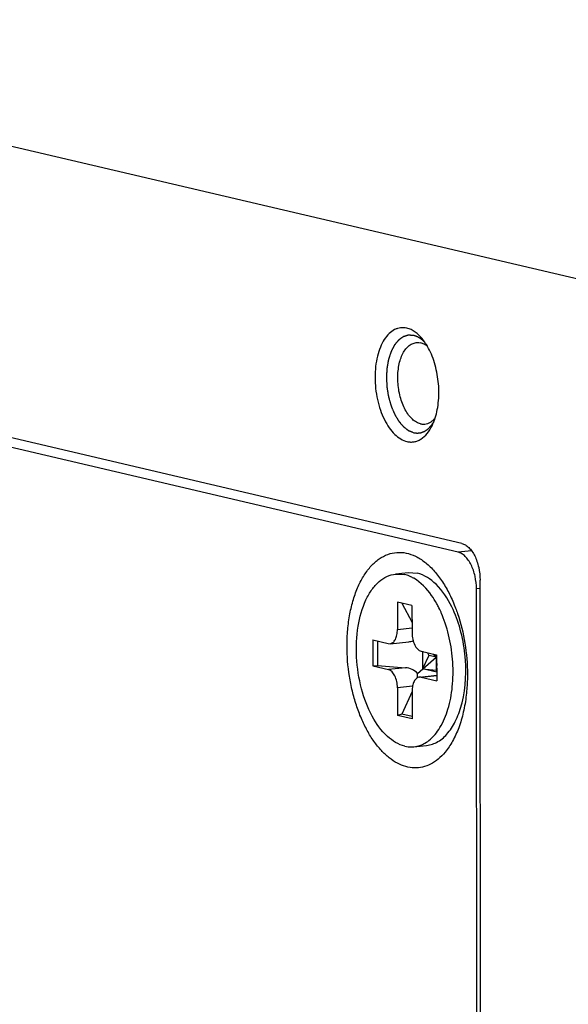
# Model space of a CAD drawing. Header units: millimetres. Extents: x 0 to 2731, y -3524 to -2222.
# Tile 159 of 221: x 2314 to 2331, y -3182 to -3152. Entities that reach past the tile are written whole.
import ezdxf

# ---------------------------------------------------------------- set-up
doc = ezdxf.new("R2010")
doc.units = ezdxf.units.MM
doc.header["$LTSCALE"] = 46.255
doc.layers.add('00_COMPONENTS', color=7, linetype='CONTINUOUS')

msp = doc.modelspace()

# ---------------------------------------------------------------- linework, layer by layer
at = {"layer": '00_COMPONENTS', "color": 4}
for p, q in [((2332.379, -3160.304), (2297.192, -3152.05)), ((2327.685, -3168.245), (2327.274, -3168.288)), ((2327.942, -3169.395), (2327.831, -3169.406)), ((2325.423, -3170.644), (2325.867, -3170.597)), ((2325.67, -3171.807), (2325.146, -3171.863)), ((2326.147, -3172.097), (2326.619, -3172.047)), ((2325.884, -3172.373), (2325.424, -3172.422))]:
    msp.add_line(p, q, dxfattribs=at)
at = {"layer": '00_COMPONENTS', "color": 7}
for p, q in [((2327.385, -3168.018), (2298.479, -3161.238)), ((2327.274, -3168.288), (2298.591, -3161.56)), ((2325.366, -3168.95), (2325.753, -3168.909)), ((2325.753, -3168.909), (2326.03, -3168.927)), ((2325.366, -3168.956), (2325.643, -3168.968)), ((2327.991, -3217.921), (2327.942, -3169.136)), ((2327.88, -3217.791), (2327.831, -3169.406)), ((2325.422, -3169.805), (2325.423, -3170.644)), ((2325.866, -3169.909), (2325.422, -3169.805)), ((2325.561, -3169.837), (2325.867, -3170.433)), ((2325.866, -3169.909), (2325.867, -3170.749)), ((2324.673, -3170.962), (2324.674, -3171.752)), ((2324.673, -3170.962), (2325.145, -3171.073)), ((2324.817, -3170.996), (2324.818, -3171.742)), ((2325.198, -3171.076), (2325.767, -3171.016)), ((2325.145, -3171.073), (2325.197, -3171.075)), ((2326.146, -3171.307), (2326.618, -3171.418)), ((2326.187, -3171.307), (2326.188, -3171.847)), ((2326.036, -3171.98), (2326.602, -3171.483)), ((2326.38, -3171.431), (2326.188, -3171.847)), ((2326.339, -3171.353), (2326.38, -3171.431)), ((2326.618, -3171.487), (2326.38, -3171.431)), ((2326.602, -3171.483), (2326.515, -3171.394)), ((2326.602, -3171.483), (2326.608, -3171.417)), ((2326.602, -3171.483), (2326.602, -3171.878)), ((2326.602, -3171.483), (2326.619, -3171.738)), ((2326.618, -3171.418), (2326.619, -3172.208)), ((2324.674, -3171.752), (2324.818, -3171.742)), ((2324.674, -3171.752), (2325.146, -3171.863)), ((2324.818, -3171.742), (2325.67, -3171.807)), ((2326.619, -3171.948), (2326.188, -3171.847)), ((2326.188, -3171.847), (2326.602, -3171.878)), ((2326.602, -3171.878), (2326.619, -3171.918)), ((2326.094, -3172.094), (2326.619, -3172.038)), ((2326.147, -3172.097), (2326.094, -3172.095)), ((2326.147, -3172.097), (2326.619, -3172.208)), ((2325.424, -3172.422), (2325.425, -3173.261)), ((2325.869, -3172.526), (2325.87, -3173.365)), ((2325.869, -3172.538), (2325.555, -3173.22)), ((2325.555, -3173.22), (2325.425, -3173.261)), ((2325.87, -3173.365), (2325.425, -3173.261)), ((2325.87, -3173.294), (2325.555, -3173.22)), ((2325.926, -3174.22), (2326.313, -3174.179))]:
    msp.add_line(p, q, dxfattribs=at)
for centre, radius, start, end in [((2325.438, -3169.842), 0.897, 71.9597, 76.7622), ((2325.309, -3170.139), 1.222, 60.064, 60.4604), ((2323.796, -3171.417), 3.228, 26.3072, 28.8927), ((2323.527, -3171.55), 3.528, 23.1493, 26.3008), ((2323.366, -3171.62), 3.703, 22.8511, 23.173), ((2323.339, -3171.632), 3.733, 22.566, 22.8511), ((2325.838, -3173.414), 0.81, 271.3917, 276.2618)]:
    msp.add_arc(centre, radius, start, end, dxfattribs=at)
for centre, major_axis, ratio, start_param, end_param in [((2325.669, -3170.523), (0.456, -0.27), 0.911489, -0.885721, -0.614034), ((2325.671, -3172.301), (0.456, -0.27), 0.911489, 1.280901, 2.066299), ((2325.671, -3172.301), (0.274, 0.506), 0.482805, -0.96169, -0.655213)]:
    msp.add_ellipse(centre, major_axis=major_axis, ratio=ratio, start_param=start_param, end_param=end_param, dxfattribs=at)
for points, knots in [([(2325.711, -3161.455), (2325.68, -3161.448), (2325.616, -3161.438), (2325.521, -3161.441), (2325.427, -3161.461), (2325.303, -3161.511), (2325.157, -3161.619), (2325.011, -3161.804), (2324.892, -3162.04), (2324.805, -3162.317), (2324.751, -3162.627), (2324.734, -3162.958), (2324.753, -3163.297), (2324.808, -3163.632), (2324.897, -3163.95), (2325.016, -3164.24), (2325.162, -3164.49), (2325.329, -3164.692), (2325.512, -3164.838), (2325.648, -3164.896), (2325.714, -3164.911)], [0, 0, 0, 0, 0.022191, 0.043938, 0.065719, 0.088007, 0.135583, 0.189186, 0.249713, 0.3169, 0.389672, 0.466412, 0.545177, 0.623868, 0.700394, 0.772827, 0.839582, 0.899628, 0.95277, 1, 1, 1, 1]), ([(2326.2, -3161.804), (2326.165, -3161.759), (2326.091, -3161.676), (2325.97, -3161.573), (2325.844, -3161.497), (2325.755, -3161.465), (2325.711, -3161.455)], [0, 0, 0, 0, 0.281156, 0.540143, 0.778547, 1, 1, 1, 1]), ([(2326.13, -3164.373), (2326.085, -3164.363), (2325.994, -3164.325), (2325.87, -3164.231), (2325.756, -3164.101), (2325.655, -3163.94), (2325.57, -3163.752), (2325.503, -3163.544), (2325.457, -3163.322), (2325.433, -3163.095), (2325.432, -3162.869), (2325.454, -3162.651), (2325.499, -3162.45), (2325.564, -3162.272), (2325.649, -3162.122), (2325.751, -3162.005), (2325.867, -3161.925), (2325.954, -3161.901), (2325.996, -3161.896)], [0, 0, 0, 0, 0.046211, 0.097785, 0.155685, 0.219876, 0.289591, 0.363565, 0.440206, 0.51774, 0.594331, 0.668208, 0.737787, 0.801812, 0.859535, 0.910943, 0.957032, 1, 1, 1, 1]), ([(2325.996, -3161.896), (2326.007, -3161.895), (2326.051, -3161.892), (2326.095, -3161.897), (2326.127, -3161.905)], [0, 0, 0, 0, 0.247279, 1, 1, 1, 1]), ([(2326.342, -3162.016), (2326.309, -3161.989), (2326.241, -3161.943), (2326.165, -3161.914), (2326.127, -3161.905)], [0, 0, 0, 0, 0.522748, 1, 1, 1, 1]), ([(2326.342, -3162.016), (2326.331, -3161.996), (2326.288, -3161.923), (2326.239, -3161.853), (2326.2, -3161.804)], [0, 0, 0, 0, 0.258803, 1, 1, 1, 1]), ([(2326.574, -3164.192), (2326.6, -3164.109), (2326.643, -3163.935), (2326.693, -3163.564), (2326.685, -3163.08), (2326.591, -3162.605), (2326.464, -3162.253), (2326.385, -3162.091), (2326.342, -3162.016)], [0, 0, 0, 0, 0.116507, 0.240209, 0.500008, 0.759802, 0.8835, 1, 1, 1, 1]), ([(2326.13, -3164.373), (2326.14, -3164.376), (2326.183, -3164.384), (2326.228, -3164.386), (2326.26, -3164.382)], [0, 0, 0, 0, 0.254816, 1, 1, 1, 1]), ([(2326.26, -3164.382), (2326.289, -3164.379), (2326.347, -3164.366), (2326.43, -3164.326), (2326.507, -3164.268), (2326.552, -3164.219), (2326.574, -3164.192)], [0, 0, 0, 0, 0.231284, 0.47076, 0.725355, 1, 1, 1, 1]), ([(2326.479, -3164.429), (2326.488, -3164.411), (2326.524, -3164.334), (2326.554, -3164.254), (2326.574, -3164.192)], [0, 0, 0, 0, 0.241203, 1, 1, 1, 1]), ([(2325.714, -3164.911), (2325.75, -3164.92), (2325.823, -3164.93), (2325.934, -3164.922), (2326.041, -3164.892), (2326.182, -3164.819), (2326.343, -3164.669), (2326.437, -3164.515), (2326.479, -3164.429)], [0, 0, 0, 0, 0.113283, 0.224375, 0.336533, 0.452873, 0.707007, 1, 1, 1, 1]), ([(2327.385, -3168.018), (2327.423, -3168.027), (2327.501, -3168.06), (2327.605, -3168.144), (2327.701, -3168.259), (2327.784, -3168.402), (2327.852, -3168.568), (2327.92, -3168.812), (2327.942, -3169.006), (2327.942, -3169.136)], [0, 0, 0, 0, 0.088552, 0.188188, 0.30077, 0.425929, 0.561734, 0.705213, 1, 1, 1, 1]), ([(2323.887, -3171.147), (2323.887, -3170.98), (2323.9, -3170.653), (2323.965, -3170.177), (2324.07, -3169.734), (2324.216, -3169.335), (2324.397, -3168.989), (2324.611, -3168.703), (2324.854, -3168.485), (2325.121, -3168.341), (2325.406, -3168.279), (2325.698, -3168.3), (2325.988, -3168.404), (2326.269, -3168.584), (2326.534, -3168.835), (2326.779, -3169.151), (2326.998, -3169.523), (2327.12, -3169.797), (2327.177, -3169.94)], [0, 0, 0, 0, 0.082285, 0.161533, 0.236573, 0.306472, 0.370631, 0.428907, 0.48177, 0.530444, 0.576932, 0.623731, 0.673265, 0.727359, 0.787044, 0.852628, 0.923843, 1, 1, 1, 1]), ([(2327.831, -3169.406), (2327.831, -3169.276), (2327.809, -3169.082), (2327.741, -3168.838), (2327.673, -3168.672), (2327.59, -3168.529), (2327.494, -3168.414), (2327.39, -3168.331), (2327.312, -3168.297), (2327.274, -3168.288)], [0, 0, 0, 0, 0.294787, 0.438266, 0.574071, 0.69923, 0.811812, 0.911448, 1, 1, 1, 1]), ([(2325.649, -3174.202), (2325.451, -3174.156), (2325.044, -3173.895), (2324.604, -3173.265), (2324.293, -3172.434), (2324.149, -3171.5), (2324.189, -3170.577), (2324.378, -3169.876), (2324.629, -3169.43), (2324.844, -3169.181), (2325.092, -3169.013), (2325.276, -3168.961), (2325.366, -3168.951)], [0, 0, 0, 0, 0.097063, 0.219105, 0.362739, 0.517034, 0.667557, 0.80114, 0.858984, 0.910567, 0.956845, 1, 1, 1, 1]), ([(2325.911, -3169.076), (2325.895, -3169.067), (2325.832, -3169.033), (2325.766, -3169.005), (2325.716, -3168.988)], [0, 0, 0, 0, 0.257913, 1, 1, 1, 1]), ([(2326.622, -3169.858), (2326.574, -3169.771), (2326.39, -3169.472), (2326.138, -3169.206), (2325.919, -3169.08)], [0, 0, 0, 0, 0.2809, 1, 1, 1, 1]), ([(2327.081, -3169.954), (2326.957, -3169.702), (2326.684, -3169.274), (2326.245, -3168.977), (2326.03, -3168.927)], [0, 0, 0, 0, 0.560411, 1, 1, 1, 1]), ([(2327.392, -3172.877), (2327.512, -3172.395), (2327.542, -3171.622), (2327.36, -3170.642), (2327.187, -3170.171), (2327.081, -3169.954)], [0, 0, 0, 0, 0.499148, 0.75726, 1, 1, 1, 1]), ([(2327.177, -3169.94), (2327.184, -3169.958), (2327.211, -3170.029), (2327.237, -3170.101), (2327.255, -3170.156)], [0, 0, 0, 0, 0.247906, 1, 1, 1, 1]), ([(2326.963, -3173.069), (2327.03, -3172.848), (2327.118, -3172.373), (2327.129, -3171.638), (2327.025, -3170.899), (2326.879, -3170.423), (2326.786, -3170.199)], [0, 0, 0, 0, 0.236991, 0.492054, 0.751415, 1, 1, 1, 1]), ([(2327.255, -3170.156), (2327.355, -3170.45), (2327.504, -3171.063), (2327.555, -3171.691), (2327.556, -3172.007)], [0, 0, 0, 0, 0.494963, 1, 1, 1, 1]), ([(2325.198, -3171.076), (2325.23, -3171.072), (2325.299, -3171.039), (2325.37, -3170.938), (2325.413, -3170.802), (2325.423, -3170.699), (2325.423, -3170.644)], [0, 0, 0, 0, 0.186374, 0.411677, 0.687609, 1, 1, 1, 1]), ([(2325.867, -3170.749), (2325.867, -3170.813), (2325.882, -3170.941), (2325.948, -3171.145), (2326.057, -3171.287), (2326.146, -3171.307)], [0, 0, 0, 0, 0.29816, 0.580813, 1, 1, 1, 1]), ([(2326.875, -3174.385), (2326.811, -3174.461), (2326.676, -3174.599), (2326.443, -3174.756), (2326.194, -3174.849), (2325.934, -3174.875), (2325.671, -3174.833), (2325.411, -3174.726), (2325.159, -3174.556), (2324.92, -3174.329), (2324.697, -3174.049), (2324.494, -3173.721), (2324.315, -3173.351), (2324.163, -3172.947), (2324.042, -3172.516), (2323.924, -3171.917), (2323.887, -3171.455), (2323.887, -3171.147)], [0, 0, 0, 0, 0.052717, 0.101299, 0.147089, 0.191915, 0.237798, 0.286547, 0.33948, 0.397344, 0.460371, 0.528382, 0.600881, 0.677137, 0.756245, 0.837181, 1, 1, 1, 1]), ([(2325.424, -3172.422), (2325.424, -3172.357), (2325.41, -3172.229), (2325.344, -3172.026), (2325.235, -3171.884), (2325.146, -3171.863)], [0, 0, 0, 0, 0.29816, 0.580813, 1, 1, 1, 1]), ([(2326.094, -3172.094), (2326.062, -3172.098), (2325.993, -3172.131), (2325.922, -3172.232), (2325.879, -3172.368), (2325.869, -3172.472), (2325.869, -3172.526)], [0, 0, 0, 0, 0.186374, 0.411677, 0.687609, 1, 1, 1, 1]), ([(2327.556, -3172.007), (2327.556, -3172.061), (2327.553, -3172.274), (2327.538, -3172.486), (2327.52, -3172.644)], [0, 0, 0, 0, 0.253622, 1, 1, 1, 1]), ([(2327.52, -3172.644), (2327.5, -3172.819), (2327.443, -3173.155), (2327.306, -3173.627), (2327.121, -3174.04), (2326.962, -3174.28), (2326.875, -3174.385)], [0, 0, 0, 0, 0.280792, 0.543096, 0.783361, 1, 1, 1, 1]), ([(2326.313, -3174.178), (2326.434, -3174.165), (2326.685, -3174.077), (2326.995, -3173.789), (2327.239, -3173.377), (2327.348, -3173.053), (2327.392, -3172.877)], [0, 0, 0, 0, 0.20316, 0.430721, 0.695849, 1, 1, 1, 1]), ([(2326.385, -3174.024), (2326.52, -3173.918), (2326.76, -3173.616), (2326.904, -3173.265), (2326.963, -3173.069)], [0, 0, 0, 0, 0.456403, 1, 1, 1, 1]), ([(2326.162, -3174.157), (2326.181, -3174.149), (2326.26, -3174.113), (2326.333, -3174.065), (2326.385, -3174.024)], [0, 0, 0, 0, 0.243175, 1, 1, 1, 1]), ([(2325.926, -3174.219), (2325.986, -3174.213), (2326.067, -3174.195), (2326.143, -3174.165), (2326.162, -3174.157)], [0, 0, 0, 0, 0.746036, 1, 1, 1, 1])]:
    msp.add_open_spline(points, degree=3, knots=knots, dxfattribs=at)
at = {"layer": '00_COMPONENTS', "color": 4}
for points, knots in [([(2325.919, -3161.68), (2325.905, -3161.679), (2325.885, -3161.678), (2325.858, -3161.676), (2325.838, -3161.675), (2325.821, -3161.674), (2325.808, -3161.673), (2325.797, -3161.673), (2325.787, -3161.672), (2325.779, -3161.671), (2325.772, -3161.671), (2325.768, -3161.671), (2325.765, -3161.671), (2325.762, -3161.67), (2325.76, -3161.67), (2325.758, -3161.67), (2325.758, -3161.67), (2325.757, -3161.67), (2325.756, -3161.67), (2325.756, -3161.671), (2325.754, -3161.671), (2325.752, -3161.672), (2325.75, -3161.672), (2325.746, -3161.673), (2325.742, -3161.675), (2325.736, -3161.676), (2325.728, -3161.679), (2325.718, -3161.682), (2325.708, -3161.685), (2325.695, -3161.689), (2325.679, -3161.694), (2325.663, -3161.699), (2325.65, -3161.702), (2325.64, -3161.705), (2325.631, -3161.708), (2325.622, -3161.711), (2325.616, -3161.713), (2325.612, -3161.714), (2325.609, -3161.715), (2325.606, -3161.716), (2325.604, -3161.716), (2325.603, -3161.717), (2325.602, -3161.717), (2325.601, -3161.717), (2325.601, -3161.718), (2325.6, -3161.718), (2325.599, -3161.719), (2325.597, -3161.72), (2325.595, -3161.722), (2325.592, -3161.724), (2325.588, -3161.727), (2325.582, -3161.731), (2325.574, -3161.736), (2325.565, -3161.743), (2325.556, -3161.749), (2325.544, -3161.758), (2325.53, -3161.768), (2325.515, -3161.779), (2325.503, -3161.787), (2325.494, -3161.794), (2325.485, -3161.8), (2325.477, -3161.805), (2325.471, -3161.81), (2325.467, -3161.812), (2325.464, -3161.814), (2325.462, -3161.816), (2325.46, -3161.817), (2325.459, -3161.818), (2325.458, -3161.819), (2325.458, -3161.819), (2325.457, -3161.82), (2325.457, -3161.821), (2325.455, -3161.822), (2325.454, -3161.824), (2325.452, -3161.826), (2325.449, -3161.83), (2325.446, -3161.834), (2325.44, -3161.84), (2325.434, -3161.848), (2325.426, -3161.858), (2325.418, -3161.868), (2325.407, -3161.881), (2325.394, -3161.897), (2325.38, -3161.914), (2325.37, -3161.927), (2325.362, -3161.936), (2325.354, -3161.946), (2325.347, -3161.954), (2325.342, -3161.961), (2325.338, -3161.965), (2325.336, -3161.968), (2325.334, -3161.971), (2325.332, -3161.973), (2325.331, -3161.974), (2325.33, -3161.975), (2325.33, -3161.975), (2325.329, -3161.976), (2325.329, -3161.977), (2325.328, -3161.979), (2325.327, -3161.982), (2325.325, -3161.985), (2325.323, -3161.989), (2325.32, -3161.994), (2325.316, -3162.002), (2325.31, -3162.013), (2325.304, -3162.025), (2325.298, -3162.038), (2325.289, -3162.054), (2325.278, -3162.075), (2325.268, -3162.096), (2325.259, -3162.112), (2325.252, -3162.125), (2325.246, -3162.137), (2325.241, -3162.148), (2325.236, -3162.156), (2325.234, -3162.161), (2325.232, -3162.165), (2325.23, -3162.168), (2325.229, -3162.171), (2325.228, -3162.173), (2325.227, -3162.174), (2325.227, -3162.175), (2325.226, -3162.176), (2325.226, -3162.177), (2325.225, -3162.179), (2325.224, -3162.182), (2325.223, -3162.186), (2325.222, -3162.191), (2325.22, -3162.197), (2325.216, -3162.207), (2325.212, -3162.219), (2325.208, -3162.234), (2325.203, -3162.249), (2325.196, -3162.268), (2325.188, -3162.293), (2325.18, -3162.318), (2325.174, -3162.337), (2325.169, -3162.352), (2325.164, -3162.367), (2325.16, -3162.379), (2325.157, -3162.389), (2325.155, -3162.395), (2325.154, -3162.4), (2325.152, -3162.404), (2325.151, -3162.407), (2325.151, -3162.409), (2325.15, -3162.41), (2325.15, -3162.411), (2325.15, -3162.412), (2325.15, -3162.414), (2325.149, -3162.416), (2325.149, -3162.42), (2325.148, -3162.424), (2325.147, -3162.429), (2325.146, -3162.436), (2325.144, -3162.447), (2325.141, -3162.461), (2325.138, -3162.478), (2325.135, -3162.494), (2325.131, -3162.516), (2325.126, -3162.544), (2325.122, -3162.572), (2325.118, -3162.594), (2325.115, -3162.61), (2325.112, -3162.627), (2325.109, -3162.641), (2325.107, -3162.652), (2325.106, -3162.659), (2325.105, -3162.664), (2325.104, -3162.668), (2325.104, -3162.672), (2325.103, -3162.675), (2325.103, -3162.677), (2325.103, -3162.679), (2325.102, -3162.682), (2325.102, -3162.686), (2325.102, -3162.69), (2325.102, -3162.696), (2325.101, -3162.704), (2325.101, -3162.716), (2325.1, -3162.731), (2325.099, -3162.749), (2325.098, -3162.767), (2325.096, -3162.791), (2325.095, -3162.821), (2325.093, -3162.857), (2325.091, -3162.887), (2325.09, -3162.911), (2325.089, -3162.926), (2325.088, -3162.938), (2325.088, -3162.948), (2325.087, -3162.955), (2325.087, -3162.96), (2325.087, -3162.963), (2325.087, -3162.966), (2325.087, -3162.968), (2325.087, -3162.971), (2325.087, -3162.976), (2325.088, -3162.984), (2325.088, -3162.993), (2325.089, -3163.005), (2325.09, -3163.02), (2325.091, -3163.045), (2325.093, -3163.075), (2325.095, -3163.111), (2325.097, -3163.148), (2325.098, -3163.178), (2325.1, -3163.202), (2325.101, -3163.218), (2325.101, -3163.23), (2325.102, -3163.239), (2325.102, -3163.246), (2325.103, -3163.252), (2325.103, -3163.255), (2325.103, -3163.257), (2325.103, -3163.259), (2325.104, -3163.262), (2325.105, -3163.268), (2325.106, -3163.275), (2325.107, -3163.284), (2325.109, -3163.296), (2325.112, -3163.311), (2325.116, -3163.335), (2325.121, -3163.365), (2325.126, -3163.401), (2325.132, -3163.437), (2325.137, -3163.467), (2325.141, -3163.491), (2325.144, -3163.506), (2325.146, -3163.518), (2325.147, -3163.527), (2325.148, -3163.534), (2325.149, -3163.54), (2325.15, -3163.543), (2325.15, -3163.545), (2325.151, -3163.547), (2325.152, -3163.55), (2325.153, -3163.555), (2325.155, -3163.562), (2325.157, -3163.57), (2325.161, -3163.582), (2325.164, -3163.596), (2325.171, -3163.619), (2325.179, -3163.647), (2325.188, -3163.681), (2325.198, -3163.716), (2325.206, -3163.744), (2325.212, -3163.767), (2325.216, -3163.781), (2325.22, -3163.792), (2325.222, -3163.801), (2325.224, -3163.808), (2325.225, -3163.813), (2325.226, -3163.816), (2325.227, -3163.818), (2325.228, -3163.82), (2325.229, -3163.823), (2325.231, -3163.827), (2325.233, -3163.834), (2325.237, -3163.842), (2325.241, -3163.852), (2325.246, -3163.865), (2325.255, -3163.886), (2325.266, -3163.913), (2325.279, -3163.944), (2325.29, -3163.97), (2325.299, -3163.991), (2325.306, -3164.007), (2325.312, -3164.023), (2325.318, -3164.036), (2325.322, -3164.047), (2325.325, -3164.053), (2325.327, -3164.058), (2325.329, -3164.062), (2325.33, -3164.066), (2325.331, -3164.068), (2325.332, -3164.069), (2325.332, -3164.07), (2325.332, -3164.071), (2325.333, -3164.072), (2325.334, -3164.074), (2325.336, -3164.077), (2325.338, -3164.08), (2325.34, -3164.085), (2325.344, -3164.09), (2325.349, -3164.099), (2325.356, -3164.11), (2325.363, -3164.124), (2325.371, -3164.137), (2325.382, -3164.155), (2325.395, -3164.177), (2325.408, -3164.199), (2325.419, -3164.217), (2325.426, -3164.23), (2325.434, -3164.243), (2325.441, -3164.254), (2325.446, -3164.263), (2325.449, -3164.269), (2325.452, -3164.273), (2325.454, -3164.277), (2325.456, -3164.279), (2325.457, -3164.281), (2325.457, -3164.282), (2325.458, -3164.283), (2325.458, -3164.284), (2325.459, -3164.285), (2325.46, -3164.286), (2325.462, -3164.289), (2325.465, -3164.291), (2325.468, -3164.295), (2325.471, -3164.299), (2325.477, -3164.306), (2325.485, -3164.315), (2325.494, -3164.326), (2325.503, -3164.336), (2325.515, -3164.351), (2325.53, -3164.368), (2325.545, -3164.386), (2325.557, -3164.4), (2325.566, -3164.411), (2325.574, -3164.422), (2325.582, -3164.43), (2325.588, -3164.438), (2325.592, -3164.442), (2325.595, -3164.446), (2325.597, -3164.448), (2325.599, -3164.45), (2325.6, -3164.452), (2325.601, -3164.453), (2325.601, -3164.454), (2325.602, -3164.454), (2325.603, -3164.455), (2325.604, -3164.456), (2325.606, -3164.457), (2325.609, -3164.459), (2325.612, -3164.462), (2325.616, -3164.465), (2325.622, -3164.47), (2325.631, -3164.476), (2325.64, -3164.484), (2325.65, -3164.491), (2325.663, -3164.501), (2325.679, -3164.514), (2325.695, -3164.527), (2325.708, -3164.537), (2325.718, -3164.544), (2325.728, -3164.552), (2325.736, -3164.558), (2325.743, -3164.563), (2325.747, -3164.566), (2325.75, -3164.569), (2325.752, -3164.571), (2325.754, -3164.572), (2325.756, -3164.573), (2325.757, -3164.574), (2325.757, -3164.575), (2325.758, -3164.575), (2325.759, -3164.575), (2325.76, -3164.576), (2325.762, -3164.577), (2325.765, -3164.578), (2325.768, -3164.579), (2325.773, -3164.581), (2325.779, -3164.584), (2325.788, -3164.587), (2325.798, -3164.592), (2325.809, -3164.596), (2325.822, -3164.601), (2325.84, -3164.608), (2325.86, -3164.617), (2325.888, -3164.628), (2325.908, -3164.637), (2325.922, -3164.642)], [0, 0, 0, 0, 0.015625, 0.023438, 0.03125, 0.039062, 0.042969, 0.046875, 0.050781, 0.054688, 0.056641, 0.058594, 0.05957, 0.060547, 0.061523, 0.062012, 0.062256, 0.0625, 0.062744, 0.062988, 0.063477, 0.064453, 0.06543, 0.066406, 0.068359, 0.070312, 0.074219, 0.078125, 0.082031, 0.085938, 0.09375, 0.101562, 0.105469, 0.109375, 0.113281, 0.117188, 0.119141, 0.121094, 0.12207, 0.123047, 0.124023, 0.124512, 0.124756, 0.125, 0.125244, 0.125488, 0.125977, 0.126953, 0.12793, 0.128906, 0.130859, 0.132812, 0.136719, 0.140625, 0.144531, 0.148438, 0.15625, 0.164062, 0.167969, 0.171875, 0.175781, 0.179688, 0.181641, 0.183594, 0.18457, 0.185547, 0.186523, 0.187012, 0.187256, 0.1875, 0.187744, 0.187988, 0.188477, 0.189453, 0.19043, 0.191406, 0.193359, 0.195312, 0.199219, 0.203125, 0.207031, 0.210938, 0.21875, 0.226562, 0.230469, 0.234375, 0.238281, 0.242188, 0.244141, 0.246094, 0.24707, 0.248047, 0.249023, 0.249512, 0.249756, 0.25, 0.250244, 0.250488, 0.250977, 0.251953, 0.25293, 0.253906, 0.255859, 0.257812, 0.261719, 0.265625, 0.269531, 0.273438, 0.28125, 0.289062, 0.292969, 0.296875, 0.300781, 0.304688, 0.306641, 0.308594, 0.30957, 0.310547, 0.311523, 0.312012, 0.312256, 0.3125, 0.312744, 0.312988, 0.313477, 0.314453, 0.31543, 0.316406, 0.318359, 0.320312, 0.324219, 0.328125, 0.332031, 0.335938, 0.34375, 0.351562, 0.355469, 0.359375, 0.363281, 0.367188, 0.369141, 0.371094, 0.37207, 0.373047, 0.374023, 0.374512, 0.374756, 0.375, 0.375244, 0.375488, 0.375977, 0.376953, 0.37793, 0.378906, 0.380859, 0.382812, 0.386719, 0.390625, 0.394531, 0.398438, 0.40625, 0.414062, 0.417969, 0.421875, 0.425781, 0.429688, 0.431641, 0.433594, 0.43457, 0.435547, 0.436523, 0.437012, 0.4375, 0.437988, 0.438477, 0.439453, 0.44043, 0.441406, 0.443359, 0.445312, 0.449219, 0.453125, 0.457031, 0.460938, 0.46875, 0.476562, 0.484375, 0.488281, 0.492188, 0.494141, 0.496094, 0.498047, 0.499023, 0.499512, 0.5, 0.500488, 0.500977, 0.501953, 0.503906, 0.505859, 0.507812, 0.511719, 0.515625, 0.523438, 0.53125, 0.539062, 0.546875, 0.550781, 0.554688, 0.556641, 0.558594, 0.560547, 0.561523, 0.562012, 0.5625, 0.562988, 0.563477, 0.564453, 0.566406, 0.568359, 0.570312, 0.574219, 0.578125, 0.585938, 0.59375, 0.601562, 0.609375, 0.613281, 0.617188, 0.619141, 0.621094, 0.623047, 0.624023, 0.624512, 0.625, 0.625488, 0.625977, 0.626953, 0.628906, 0.630859, 0.632812, 0.636719, 0.640625, 0.648438, 0.65625, 0.664062, 0.671875, 0.675781, 0.679688, 0.681641, 0.683594, 0.685547, 0.686523, 0.687012, 0.6875, 0.687988, 0.688477, 0.689453, 0.691406, 0.693359, 0.695312, 0.699219, 0.703125, 0.710938, 0.71875, 0.726562, 0.730469, 0.734375, 0.738281, 0.742188, 0.744141, 0.746094, 0.74707, 0.748047, 0.749023, 0.749512, 0.749756, 0.75, 0.750244, 0.750488, 0.750977, 0.751953, 0.75293, 0.753906, 0.755859, 0.757812, 0.761719, 0.765625, 0.769531, 0.773438, 0.78125, 0.789062, 0.792969, 0.796875, 0.800781, 0.804688, 0.806641, 0.808594, 0.80957, 0.810547, 0.811523, 0.812012, 0.812256, 0.8125, 0.812744, 0.812988, 0.813477, 0.814453, 0.81543, 0.816406, 0.818359, 0.820312, 0.824219, 0.828125, 0.832031, 0.835938, 0.84375, 0.851562, 0.855469, 0.859375, 0.863281, 0.867188, 0.869141, 0.871094, 0.87207, 0.873047, 0.874023, 0.874512, 0.874756, 0.875, 0.875244, 0.875488, 0.875977, 0.876953, 0.87793, 0.878906, 0.880859, 0.882812, 0.886719, 0.890625, 0.894531, 0.898438, 0.90625, 0.914062, 0.917969, 0.921875, 0.925781, 0.929688, 0.931641, 0.933594, 0.93457, 0.935547, 0.936523, 0.937012, 0.937256, 0.9375, 0.937744, 0.937988, 0.938477, 0.939453, 0.94043, 0.941406, 0.943359, 0.945312, 0.949219, 0.953125, 0.957031, 0.960938, 0.96875, 0.976562, 0.984375, 1, 1, 1, 1]), ([(2326.271, -3161.9), (2326.264, -3161.894), (2326.254, -3161.884), (2326.24, -3161.871), (2326.232, -3161.862), (2326.225, -3161.856), (2326.221, -3161.852), (2326.218, -3161.848), (2326.215, -3161.846), (2326.212, -3161.844), (2326.207, -3161.839), (2326.199, -3161.832), (2326.188, -3161.823), (2326.177, -3161.814), (2326.169, -3161.807), (2326.164, -3161.803), (2326.161, -3161.801), (2326.16, -3161.799), (2326.158, -3161.798), (2326.154, -3161.796), (2326.15, -3161.792), (2326.142, -3161.787), (2326.133, -3161.781), (2326.124, -3161.774), (2326.117, -3161.769), (2326.111, -3161.765), (2326.106, -3161.762), (2326.103, -3161.76), (2326.101, -3161.759), (2326.1, -3161.758), (2326.099, -3161.757), (2326.097, -3161.756), (2326.093, -3161.754), (2326.089, -3161.751), (2326.083, -3161.748), (2326.076, -3161.744), (2326.066, -3161.739), (2326.057, -3161.733), (2326.049, -3161.729), (2326.045, -3161.727), (2326.041, -3161.725), (2326.039, -3161.724), (2326.038, -3161.723), (2326.035, -3161.722), (2326.032, -3161.72), (2326.027, -3161.718), (2326.02, -3161.715), (2326.011, -3161.711), (2326, -3161.707), (2325.992, -3161.703), (2325.986, -3161.701), (2325.984, -3161.7), (2325.982, -3161.699), (2325.98, -3161.698), (2325.977, -3161.697), (2325.972, -3161.696), (2325.964, -3161.694), (2325.954, -3161.691), (2325.939, -3161.686), (2325.927, -3161.682), (2325.919, -3161.68)], [0, 0, 0, 0, 0.0625, 0.09375, 0.125, 0.140625, 0.15625, 0.164062, 0.171875, 0.179688, 0.1875, 0.21875, 0.25, 0.28125, 0.3125, 0.320312, 0.328125, 0.332031, 0.335938, 0.34375, 0.359375, 0.375, 0.40625, 0.4375, 0.453125, 0.46875, 0.484375, 0.492188, 0.496094, 0.5, 0.503906, 0.507812, 0.515625, 0.53125, 0.546875, 0.5625, 0.59375, 0.625, 0.640625, 0.65625, 0.664062, 0.667969, 0.671875, 0.679688, 0.6875, 0.703125, 0.71875, 0.75, 0.78125, 0.8125, 0.820312, 0.828125, 0.832031, 0.835938, 0.84375, 0.859375, 0.875, 0.90625, 0.9375, 1, 1, 1, 1]), ([(2325.922, -3164.642), (2325.936, -3164.644), (2325.956, -3164.646), (2325.981, -3164.649), (2325.994, -3164.651), (2326.005, -3164.652), (2326.013, -3164.653), (2326.02, -3164.654), (2326.024, -3164.654), (2326.028, -3164.655), (2326.03, -3164.655), (2326.032, -3164.655), (2326.032, -3164.655), (2326.033, -3164.655), (2326.034, -3164.655), (2326.037, -3164.655), (2326.041, -3164.654), (2326.046, -3164.654), (2326.051, -3164.653), (2326.058, -3164.652), (2326.07, -3164.65), (2326.088, -3164.648), (2326.105, -3164.646), (2326.117, -3164.644), (2326.124, -3164.644), (2326.129, -3164.643), (2326.135, -3164.642), (2326.139, -3164.642), (2326.141, -3164.641), (2326.142, -3164.641), (2326.143, -3164.641), (2326.144, -3164.641), (2326.145, -3164.64), (2326.148, -3164.64), (2326.151, -3164.638), (2326.155, -3164.637), (2326.162, -3164.634), (2326.17, -3164.631), (2326.18, -3164.627), (2326.19, -3164.623), (2326.2, -3164.619), (2326.21, -3164.615), (2326.22, -3164.611), (2326.229, -3164.608), (2326.235, -3164.606), (2326.239, -3164.604), (2326.243, -3164.603), (2326.245, -3164.602), (2326.247, -3164.601), (2326.249, -3164.6), (2326.25, -3164.6), (2326.25, -3164.6), (2326.251, -3164.599), (2326.252, -3164.599), (2326.253, -3164.598), (2326.255, -3164.597), (2326.257, -3164.595), (2326.261, -3164.593), (2326.264, -3164.59), (2326.271, -3164.586), (2326.279, -3164.581), (2326.288, -3164.574), (2326.298, -3164.568), (2326.307, -3164.561), (2326.317, -3164.555), (2326.326, -3164.549), (2326.334, -3164.543), (2326.34, -3164.539), (2326.344, -3164.536), (2326.347, -3164.534), (2326.349, -3164.533), (2326.351, -3164.532), (2326.351, -3164.531), (2326.352, -3164.531), (2326.353, -3164.53), (2326.355, -3164.528), (2326.358, -3164.524), (2326.363, -3164.52), (2326.367, -3164.516), (2326.373, -3164.51), (2326.383, -3164.499), (2326.398, -3164.485), (2326.412, -3164.47), (2326.422, -3164.46), (2326.428, -3164.454), (2326.432, -3164.45), (2326.437, -3164.445), (2326.44, -3164.442), (2326.442, -3164.44), (2326.443, -3164.439), (2326.444, -3164.438), (2326.445, -3164.437), (2326.446, -3164.436), (2326.447, -3164.434), (2326.45, -3164.43), (2326.453, -3164.425), (2326.459, -3164.418), (2326.465, -3164.409), (2326.473, -3164.398), (2326.483, -3164.383), (2326.502, -3164.357), (2326.517, -3164.335), (2326.528, -3164.32)], [0, 0, 0, 0, 0.0625, 0.09375, 0.109375, 0.125, 0.140625, 0.148438, 0.15625, 0.160156, 0.164062, 0.166016, 0.166992, 0.167969, 0.169922, 0.171875, 0.179688, 0.1875, 0.195312, 0.203125, 0.21875, 0.25, 0.28125, 0.296875, 0.304688, 0.3125, 0.320312, 0.328125, 0.330078, 0.332031, 0.333008, 0.333984, 0.335938, 0.339844, 0.34375, 0.351562, 0.359375, 0.375, 0.390625, 0.40625, 0.421875, 0.4375, 0.453125, 0.46875, 0.476562, 0.484375, 0.488281, 0.492188, 0.496094, 0.498047, 0.499023, 0.5, 0.500977, 0.501953, 0.503906, 0.507812, 0.511719, 0.515625, 0.523438, 0.53125, 0.546875, 0.5625, 0.578125, 0.59375, 0.609375, 0.625, 0.640625, 0.648438, 0.65625, 0.660156, 0.664062, 0.666016, 0.666992, 0.667969, 0.669922, 0.671875, 0.679688, 0.6875, 0.695312, 0.703125, 0.71875, 0.75, 0.78125, 0.796875, 0.804688, 0.8125, 0.820312, 0.828125, 0.830078, 0.832031, 0.833008, 0.833984, 0.835938, 0.839844, 0.84375, 0.851562, 0.859375, 0.875, 0.890625, 0.90625, 0.9375, 1, 1, 1, 1])]:
    msp.add_open_spline(points, degree=3, knots=knots, dxfattribs=at)
at = {"layer": '00_COMPONENTS', "color": 7}
msp.add_open_spline([(2325.649, -3174.202), (2325.717, -3174.218), (2325.787, -3174.226), (2325.857, -3174.224)], degree=3, dxfattribs=at)

doc.saveas('drawing.dxf')
